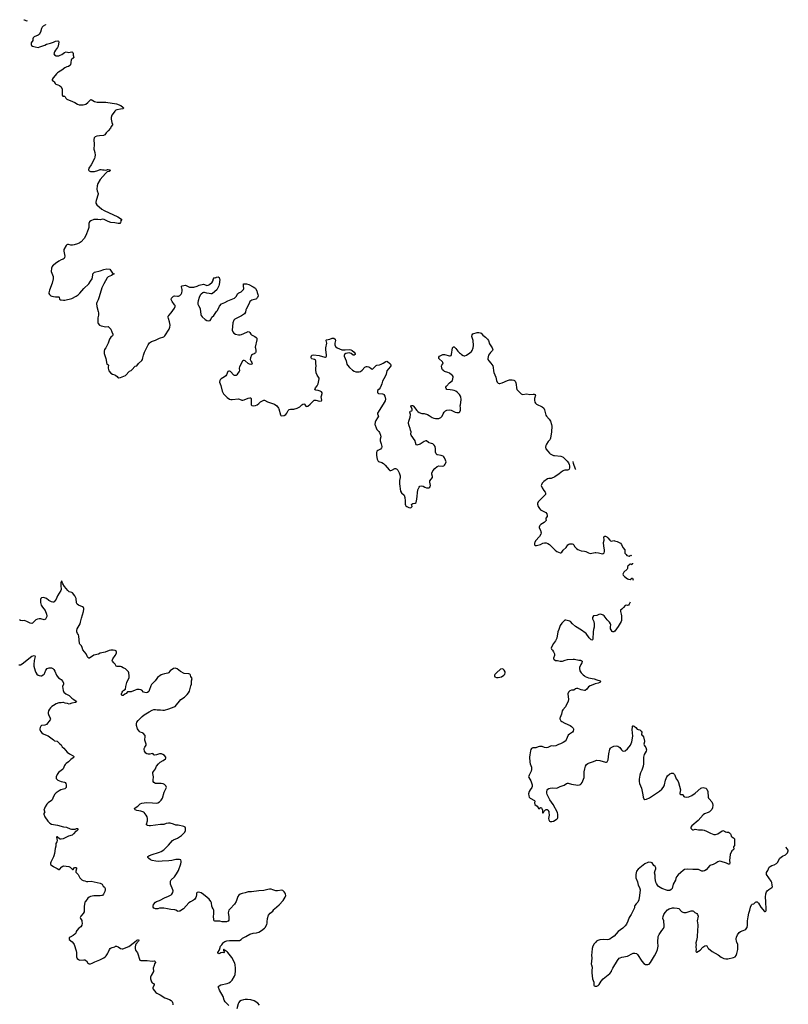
# Model space of a CAD drawing. Header units: inches. Extents: x 1933542 to 2138349, y 524876 to 666658.
# Tile 81 of 81: x 2089172 to 2108058, y 619180 to 643377. Entities that reach past the tile are written whole.
import ezdxf

# ---------------------------------------------------------------- set-up
doc = ezdxf.new("R2010")
doc.units = ezdxf.units.IN
doc.header["$MEASUREMENT"] = 0
for name, color, linetype in [('C0682', 7, 'Continuous'), ('C0683', 7, 'Continuous'), ('C0684', 7, 'Continuous'), ('C0691', 7, 'Continuous'), ('C0692', 7, 'Continuous'), ('C0693', 7, 'Continuous'), ('C0694', 7, 'Continuous'), ('C1601', 7, 'Continuous'), ('C1602', 7, 'Continuous'), ('C1603', 7, 'Continuous')]:
    doc.layers.add(name, color=color, linetype=linetype)

msp = doc.modelspace()

# ---------------------------------------------------------------- linework, layer by layer
at = {"layer": 'C0682', "color": 6, "elevation": 300}
for points in [[(2090000, 629065), (2089990, 629062), (2089950, 629072), (2089890, 629105), (2089830, 629151), (2089782, 629170), (2089750, 629176), (2089712, 629169), (2089692, 629150), (2089681, 629130), (2089687, 629053), (2089703, 628990), (2089730, 628943), (2089795, 628855), (2089833, 628770), (2089838, 628730), (2089835, 628710), (2089825, 628675), (2089810, 628649), (2089790, 628635), (2089770, 628630), (2089690, 628653), (2089650, 628654), (2089610, 628648), (2089570, 628630), (2089490, 628550), (2089470, 628538), (2089430, 628544), (2089350, 628590), (2089310, 628607), (2089290, 628611), (2089230, 628606), (2089190, 628615), (2089169, 628629)], [(2089150, 627520), (2089190, 627526), (2089230, 627545), (2089470, 627732), (2089528, 627748), (2089545, 627745), (2089554, 627730), (2089529, 627630), (2089519, 627530), (2089521, 627490), (2089550, 627376), (2089570, 627331), (2089596, 627296), (2089629, 627269), (2089650, 627257), (2089689, 627251), (2089710, 627255), (2089747, 627273), (2089770, 627296), (2089790, 627326), (2089816, 627390), (2089850, 627430), (2089894, 627446), (2089930, 627450), (2089950, 627447), (2089988, 627430), (2090000, 627418)], [(2090000, 626521), (2089963, 626497), (2089930, 626467), (2089902, 626430), (2089884, 626390), (2089875, 626350), (2089873, 626330), (2089879, 626299), (2089922, 626210), (2089925, 626190), (2089919, 626170), (2089830, 626060), (2089790, 626044), (2089711, 626030), (2089690, 626013), (2089674, 625986), (2089669, 625950), (2089670, 625930), (2089684, 625890), (2089713, 625850), (2089750, 625826), (2089810, 625806), (2089870, 625775), (2090000, 625676)], [(2090000, 624289), (2089974, 624206), (2089954, 624186), (2089870, 624130), (2089843, 624097), (2089801, 624030), (2089765, 623950), (2089786, 623910), (2089769, 623871), (2089766, 623850), (2089790, 623790), (2089862, 623682), (2089910, 623629), (2089950, 623603), (2090000, 623597)], [(2090000, 622806), (2089987, 622773), (2089935, 622670), (2089930, 622650), (2089932, 622630), (2089941, 622610), (2089962, 622590), (2090000, 622565)]]:
    msp.add_lwpolyline(points, dxfattribs=at)
at = {"layer": 'C0683', "color": 6, "elevation": 300}
msp.add_lwpolyline([(2090000, 637344), (2089987, 637333), (2089968, 637312), (2089950, 637270), (2089944, 637190), (2089993, 637070), (2089996, 637050), (2089993, 637007), (2089974, 636906), (2089906, 636730), (2089887, 636667), (2089886, 636650), (2089901, 636621), (2089934, 636594), (2089963, 636583), (2090000, 636577)], dxfattribs=at)
at = {"layer": 'C0684', "color": 6, "elevation": 300}
for points in [[(2089273, 643377), (2089285, 643370), (2089350, 643353), (2089368, 643355)], [(2089806, 643257), (2089806, 643250), (2089750, 643217), (2089725, 643190), (2089710, 643162), (2089682, 643070), (2089650, 643015), (2089626, 642994), (2089530, 642954), (2089501, 642930), (2089491, 642910), (2089493, 642867), (2089454, 642810), (2089453, 642770), (2089465, 642745), (2089489, 642729), (2089550, 642708), (2089630, 642696), (2089670, 642714), (2089790, 642753), (2089828, 642772), (2089930, 642801), (2090000, 642829)], [(2090000, 641953), (2089997, 641950), (2089971, 641910), (2089972, 641890), (2090000, 641866)]]:
    msp.add_lwpolyline(points, dxfattribs=at)
at = {"layer": 'C0691', "color": 6, "elevation": 300}
for points in [[(2092458, 620000), (2092456, 619990), (2092399, 619890), (2092388, 619850), (2092389, 619809), (2092409, 619729), (2092428, 619710), (2092458, 619690), (2092473, 619670), (2092474, 619650), (2092446, 619590), (2092444, 619570), (2092453, 619550), (2092518, 619470), (2092544, 619450), (2092622, 619410), (2092740, 619340), (2092850, 619298), (2092890, 619275), (2092917, 619250), (2092930, 619221), (2092935, 619190), (2092936, 619170)], [(2094307, 619147), (2094223, 619243), (2094199, 619279), (2094172, 619372), (2094085, 619530), (2094056, 619590), (2094052, 619610), (2094070, 619636), (2094118, 619662), (2094270, 619692), (2094313, 619707), (2094350, 619731), (2094389, 619770), (2094451, 619870), (2094470, 619916), (2094472, 620000)], [(2095061, 619161), (2095024, 619210), (2094930, 619263), (2094850, 619291), (2094770, 619301), (2094710, 619300), (2094670, 619293), (2094610, 619274), (2094572, 619250), (2094553, 619227), (2094540, 619190), (2094509, 619070)]]:
    msp.add_lwpolyline(points, dxfattribs=at)
at = {"layer": 'C0692', "color": 6, "elevation": 300}
for points in [[(2094472, 620000), (2094474, 620070), (2094470, 620150), (2094458, 620190), (2094386, 620330), (2094290, 620454), (2094270, 620472), (2094220, 620500), (2094210, 620513), (2094195, 620515), (2094190, 620534), (2094182, 620530), (2094182, 620510), (2094196, 620470), (2094196, 620450), (2094190, 620442), (2094150, 620455), (2094113, 620447), (2094090, 620429), (2094064, 620424), (2094046, 620430), (2094042, 620450), (2094080, 620520), (2094109, 620610), (2094141, 620639), (2094168, 620690), (2094190, 620710), (2094210, 620721), (2094263, 620737), (2094330, 620746), (2094430, 620750), (2094510, 620744), (2094570, 620752), (2094610, 620774), (2094650, 620805), (2094730, 620844), (2094830, 620903), (2094910, 620929), (2094990, 620938), (2095050, 620953), (2095117, 620990), (2095189, 621050), (2095207, 621070), (2095242, 621138), (2095250, 621170), (2095250, 621210), (2095260, 621290), (2095286, 621374), (2095323, 621417), (2095395, 621470), (2095414, 621506), (2095432, 621528), (2095550, 621628), (2095650, 621734), (2095696, 621810), (2095709, 621850), (2095704, 621890), (2095695, 621910), (2095670, 621941), (2095634, 621974), (2095610, 621985), (2095510, 621972), (2095468, 621972), (2095390, 621990), (2095350, 622007), (2095310, 622010), (2095270, 622005), (2095170, 621976), (2095050, 621972), (2094870, 621941), (2094790, 621947), (2094710, 621916), (2094639, 621901), (2094590, 621884), (2094557, 621863), (2094530, 621832), (2094488, 621710), (2094450, 621641), (2094343, 621530), (2094314, 621490), (2094302, 621458), (2094297, 621430), (2094315, 621335), (2094312, 621250), (2094293, 621227), (2094270, 621215), (2094250, 621210), (2094150, 621207), (2094090, 621222), (2093990, 621223), (2093966, 621226), (2093950, 621234), (2093941, 621250), (2093939, 621270), (2093938, 621330), (2093945, 621410), (2093940, 621490), (2093928, 621530), (2093905, 621565), (2093896, 621590), (2093887, 621670), (2093872, 621710), (2093830, 621766), (2093781, 621801), (2093690, 621881), (2093630, 621918), (2093570, 621935), (2093532, 621930), (2093515, 621910), (2093519, 621870), (2093512, 621830), (2093499, 621801), (2093465, 621755), (2093444, 621736), (2093370, 621702), (2093326, 621674), (2093194, 621530), (2093110, 621473), (2093090, 621466), (2093070, 621461), (2093050, 621466), (2093010, 621492), (2092983, 621503), (2092888, 621508), (2092808, 621528), (2092710, 621542), (2092650, 621544), (2092610, 621539), (2092570, 621527), (2092510, 621528), (2092490, 621533), (2092470, 621544), (2092451, 621570), (2092448, 621590), (2092463, 621630), (2092510, 621689), (2092530, 621706), (2092604, 621730), (2092750, 621808), (2092810, 621827), (2092863, 621850), (2092894, 621870), (2092913, 621890), (2092933, 621930), (2092942, 621970), (2092939, 621990), (2092879, 622130), (2092875, 622170), (2092879, 622210), (2092898, 622242), (2092973, 622310), (2093021, 622390), (2093077, 622470), (2093131, 622630), (2093141, 622670), (2093141, 622701), (2093129, 622729), (2093100, 622740), (2093062, 622742), (2093010, 622737), (2092910, 622713), (2092836, 622704), (2092670, 622700), (2092588, 622692), (2092516, 622696), (2092430, 622714), (2092390, 622730), (2092341, 622770), (2092324, 622790), (2092321, 622810), (2092349, 622830), (2092401, 622850), (2092610, 622916), (2092650, 622936), (2092710, 622975), (2092730, 622991), (2092776, 623044), (2092830, 623089), (2092930, 623206), (2092950, 623219), (2093050, 623261), (2093150, 623329), (2093175, 623350), (2093229, 623410), (2093243, 623450), (2093250, 623490), (2093247, 623510), (2093236, 623530), (2093202, 623550), (2093070, 623584), (2093010, 623583), (2092950, 623611), (2092868, 623628), (2092830, 623630), (2092770, 623621), (2092710, 623597), (2092630, 623601), (2092510, 623580), (2092390, 623566), (2092350, 623566), (2092310, 623574), (2092288, 623590), (2092290, 623610), (2092316, 623690), (2092316, 623750), (2092305, 623790), (2092281, 623830), (2092232, 623892), (2092220, 623900), (2092150, 623926), (2092050, 623941), (2092010, 623960), (2091998, 623970), (2091994, 623990), (2092007, 624010), (2092072, 624048), (2092131, 624109), (2092170, 624126), (2092290, 624140), (2092434, 624134), (2092530, 624126), (2092570, 624134), (2092608, 624152), (2092647, 624193), (2092682, 624250), (2092724, 624390), (2092776, 624510), (2092775, 624530), (2092764, 624550), (2092730, 624583), (2092699, 624599), (2092650, 624610), (2092530, 624606), (2092509, 624610), (2092469, 624630), (2092455, 624655), (2092453, 624690), (2092459, 624770), (2092442, 624850), (2092445, 624875), (2092458, 624902), (2092486, 624930), (2092510, 624965), (2092514, 624990), (2092531, 625029), (2092583, 625090), (2092626, 625134), (2092697, 625170), (2092757, 625210), (2092765, 625230), (2092761, 625250), (2092730, 625293), (2092690, 625323), (2092656, 625336), (2092610, 625339), (2092530, 625311), (2092490, 625304), (2092470, 625310), (2092450, 625333), (2092430, 625341), (2092370, 625329), (2092332, 625328), (2092295, 625335), (2092271, 625351), (2092240, 625400), (2092227, 625447), (2092230, 625470), (2092243, 625497), (2092280, 625550), (2092282, 625570), (2092249, 625670), (2092259, 625770), (2092254, 625790), (2092210, 625842), (2092190, 625853), (2092130, 625867), (2092104, 625890), (2092066, 625950), (2092042, 626030), (2092040, 626070), (2092054, 626110), (2092085, 626155), (2092185, 626255), (2092230, 626290), (2092310, 626339), (2092351, 626370), (2092430, 626410), (2092470, 626423), (2092510, 626424), (2092550, 626419), (2092630, 626418), (2092690, 626406), (2092732, 626408), (2092838, 626441), (2092970, 626490), (2092990, 626502), (2093133, 626667), (2093219, 626730), (2093289, 626790), (2093323, 626837), (2093341, 626879), (2093381, 627010), (2093390, 627050), (2093392, 627130), (2093409, 627190), (2093380, 627239), (2093372, 627270), (2093364, 627284), (2093353, 627293), (2093330, 627300), (2093210, 627312), (2093122, 627362), (2093043, 627423), (2092990, 627437), (2092950, 627433), (2092870, 627372), (2092830, 627330), (2092810, 627317), (2092730, 627304), (2092670, 627284), (2092650, 627274), (2092556, 627210), (2092538, 627190), (2092503, 627130), (2092410, 627038), (2092393, 627007), (2092356, 626890), (2092345, 626870), (2092314, 626846), (2092283, 626837), (2092250, 626839), (2092215, 626855), (2092170, 626900), (2092150, 626911), (2092110, 626917), (2092053, 626913), (2092010, 626900), (2091910, 626857), (2091824, 626856), (2091790, 626819), (2091756, 626804), (2091711, 626770), (2091686, 626766), (2091670, 626788), (2091670, 626810), (2091690, 626850), (2091710, 626878), (2091730, 626900), (2091773, 626927), (2091780, 626990), (2091802, 627090), (2091860, 627210), (2091866, 627250), (2091856, 627330), (2091844, 627350), (2091770, 627422), (2091711, 627451), (2091670, 627477), (2091650, 627482), (2091564, 627484), (2091544, 627490), (2091518, 627538), (2091484, 627570), (2091455, 627610), (2091447, 627630), (2091457, 627670), (2091518, 627750), (2091550, 627810), (2091552, 627830), (2091547, 627850), (2091528, 627868), (2091514, 627874), (2091465, 627885), (2091410, 627886), (2091370, 627879), (2091270, 627838), (2091153, 627807), (2091110, 627788), (2090990, 627758), (2090890, 627690), (2090870, 627688), (2090850, 627702), (2090830, 627734), (2090808, 627790), (2090726, 627890), (2090708, 627950), (2090691, 627990), (2090650, 628032), (2090640, 628050), (2090629, 628229), (2090616, 628256), (2090590, 628290), (2090576, 628330), (2090577, 628370), (2090588, 628410), (2090654, 628530), (2090670, 628570), (2090692, 628670), (2090740, 628830), (2090750, 628890), (2090747, 628910), (2090737, 628930), (2090712, 628952), (2090619, 628990), (2090588, 629010), (2090572, 629050), (2090559, 629150), (2090530, 629221), (2090470, 629290), (2090450, 629300), (2090390, 629319), (2090371, 629331), (2090354, 629350), (2090271, 629451), (2090234, 629514), (2090217, 629557), (2090210, 629586), (2090190, 629566), (2090184, 629536), (2090183, 629470), (2090189, 629370), (2090184, 629350), (2090104, 629216), (2090066, 629134), (2090017, 629070), (2090000, 629065)], [(2090000, 627418), (2090009, 627409), (2090035, 627370), (2090073, 627270), (2090090, 627241), (2090125, 627205), (2090170, 627182), (2090190, 627166), (2090231, 627110), (2090246, 627070), (2090245, 627050), (2090222, 626990), (2090237, 626890), (2090260, 626850), (2090307, 626807), (2090384, 626770), (2090450, 626704), (2090505, 626670), (2090557, 626630), (2090567, 626610), (2090544, 626596), (2090450, 626583), (2090390, 626559), (2090350, 626573), (2090290, 626577), (2090250, 626597), (2090230, 626600), (2090189, 626591), (2090130, 626585), (2090070, 626565), (2090000, 626521)], [(2090000, 625676), (2090008, 625670), (2090030, 625658), (2090090, 625646), (2090100, 625640), (2090150, 625589), (2090194, 625554), (2090219, 625510), (2090256, 625476), (2090338, 625378), (2090396, 625336), (2090482, 625290), (2090505, 625270), (2090503, 625250), (2090490, 625238), (2090430, 625197), (2090370, 625135), (2090310, 625097), (2090290, 625077), (2090272, 625048), (2090241, 624970), (2090226, 624954), (2090155, 624905), (2090125, 624875), (2090094, 624826), (2090067, 624770), (2090070, 624730), (2090085, 624710), (2090113, 624690), (2090190, 624657), (2090270, 624643), (2090292, 624632), (2090306, 624606), (2090314, 624574), (2090316, 624544), (2090310, 624510), (2090297, 624490), (2090281, 624479), (2090183, 624450), (2090141, 624430), (2090070, 624380), (2090035, 624345), (2090000, 624290), (2090000, 624289)], [(2090000, 623597), (2090104, 623584), (2090250, 623543), (2090326, 623530), (2090414, 623494), (2090446, 623486), (2090517, 623483), (2090535, 623485), (2090570, 623499), (2090590, 623499), (2090599, 623490), (2090597, 623470), (2090570, 623437), (2090550, 623433), (2090496, 623370), (2090460, 623340), (2090370, 623311), (2090237, 623243), (2090190, 623235), (2090170, 623239), (2090149, 623249), (2090090, 623296), (2090083, 623297), (2090075, 623290), (2090092, 623208), (2090085, 623175), (2090061, 623130), (2090064, 623070), (2090045, 623010), (2090024, 622890), (2090009, 622831), (2090000, 622806)], [(2090000, 622565), (2090010, 622558), (2090090, 622518), (2090130, 622492), (2090150, 622493), (2090210, 622559), (2090230, 622573), (2090250, 622579), (2090376, 622570), (2090410, 622548), (2090470, 622497), (2090488, 622492), (2090513, 622530), (2090530, 622539), (2090550, 622542), (2090570, 622530), (2090570, 622508), (2090553, 622450), (2090554, 622430), (2090609, 622370), (2090650, 622286), (2090696, 622236), (2090730, 622220), (2090770, 622213), (2090810, 622199), (2090850, 622195), (2090930, 622204), (2091076, 622176), (2091150, 622155), (2091196, 622130), (2091226, 622086), (2091258, 622058), (2091270, 622030), (2091271, 621990), (2091262, 621950), (2091230, 621884), (2091210, 621858), (2091190, 621850), (2091150, 621844), (2090990, 621842), (2090910, 621826), (2090877, 621810), (2090850, 621790), (2090785, 621710), (2090772, 621688), (2090756, 621584), (2090754, 621550), (2090760, 621490), (2090756, 621450), (2090732, 621410), (2090676, 621350), (2090664, 621330), (2090660, 621310), (2090667, 621290), (2090697, 621237), (2090703, 621210), (2090705, 621170), (2090697, 621123), (2090675, 621085), (2090629, 621050), (2090573, 620990), (2090560, 620970), (2090550, 620930), (2090530, 620902), (2090490, 620867), (2090411, 620830), (2090391, 620810), (2090385, 620790), (2090390, 620770), (2090459, 620719), (2090496, 620676), (2090509, 620649), (2090558, 620498), (2090564, 620450), (2090565, 620350), (2090587, 620307), (2090618, 620278), (2090648, 620268), (2090750, 620274), (2090775, 620270), (2090810, 620246), (2090850, 620188), (2090860, 620180), (2090870, 620175), (2090910, 620173), (2090950, 620187), (2091016, 620224), (2091144, 620276), (2091237, 620323), (2091270, 620345), (2091296, 620370), (2091330, 620422), (2091347, 620453), (2091378, 620530), (2091392, 620550), (2091416, 620570), (2091441, 620579), (2091509, 620590), (2091529, 620610), (2091550, 620612), (2091590, 620594), (2091650, 620552), (2091690, 620542), (2091710, 620547), (2091850, 620604), (2091996, 620704), (2092050, 620753), (2092090, 620771), (2092099, 620750), (2092093, 620730), (2092026, 620654), (2092014, 620630), (2092006, 620590), (2092006, 620550), (2092021, 620510), (2092064, 620444), (2092128, 620268), (2092150, 620256), (2092170, 620253), (2092230, 620253), (2092301, 620259), (2092430, 620240), (2092485, 620245), (2092502, 620230), (2092511, 620210), (2092487, 620173), (2092478, 620130), (2092453, 620070), (2092452, 620050), (2092460, 620010), (2092458, 620000)]]:
    msp.add_lwpolyline(points, dxfattribs=at)
at = {"layer": 'C0693', "color": 6, "elevation": 300}
for points in [[(2091017, 640000), (2091008, 639970), (2090930, 639813), (2090874, 639730), (2090861, 639690), (2090871, 639670), (2090881, 639661), (2090908, 639648), (2090930, 639645), (2091010, 639646), (2091090, 639669), (2091147, 639693), (2091170, 639694), (2091210, 639685), (2091250, 639690), (2091290, 639682), (2091310, 639685), (2091330, 639697), (2091350, 639698), (2091383, 639690), (2091401, 639670), (2091371, 639650), (2091323, 639637), (2091279, 639601), (2091150, 639453), (2091093, 639350), (2091076, 639296), (2091068, 639210), (2091074, 639170), (2091098, 639110), (2091100, 639090), (2091053, 638930), (2091045, 638890), (2091047, 638870), (2091068, 638830), (2091190, 638723), (2091249, 638689), (2091587, 638530), (2091670, 638478), (2091678, 638470), (2091652, 638430), (2091656, 638410), (2091651, 638390), (2091631, 638369), (2091593, 638367), (2091510, 638384), (2091410, 638395), (2091350, 638414), (2091250, 638464), (2091210, 638472), (2091150, 638462), (2091091, 638471), (2090997, 638463), (2090923, 638437), (2090887, 638413), (2090869, 638370), (2090868, 638270), (2090857, 638223), (2090798, 638070), (2090756, 638004), (2090680, 637920), (2090630, 637889), (2090590, 637870), (2090510, 637846), (2090470, 637840), (2090430, 637839), (2090370, 637850), (2090350, 637849), (2090330, 637843), (2090314, 637826), (2090254, 637730), (2090255, 637690), (2090283, 637570), (2090274, 637530), (2090261, 637510), (2090241, 637490), (2090190, 637473), (2090136, 637444), (2090050, 637386), (2090000, 637344)], [(2090000, 636577), (2090050, 636569), (2090090, 636566), (2090132, 636570), (2090142, 636562), (2090154, 636510), (2090170, 636496), (2090190, 636491), (2090250, 636483), (2090285, 636485), (2090450, 636523), (2090561, 636579), (2090610, 636615), (2090647, 636653), (2090747, 636770), (2090870, 636890), (2090914, 636950), (2090950, 637011), (2090965, 637050), (2090967, 637107), (2090972, 637128), (2090990, 637156), (2091010, 637172), (2091150, 637202), (2091238, 637242), (2091310, 637257), (2091390, 637246), (2091451, 637151), (2091490, 637131), (2091461, 637119), (2091430, 637088), (2091342, 637058), (2091323, 637037), (2091237, 636883), (2091193, 636790), (2091121, 636570), (2091102, 636490), (2091066, 636430), (2091061, 636399), (2091067, 636330), (2091100, 636210), (2091105, 636170), (2091105, 636115), (2091093, 636050), (2091091, 635969), (2091091, 635931), (2091099, 635910), (2091133, 635873), (2091175, 635855), (2091287, 635833), (2091350, 635841), (2091390, 635800), (2091410, 635768), (2091440, 635710), (2091461, 635650), (2091461, 635630), (2091452, 635610), (2091410, 635575), (2091380, 635530), (2091349, 635430), (2091290, 635316), (2091258, 635270), (2091246, 635230), (2091250, 635170), (2091290, 635051), (2091310, 634912), (2091330, 634905), (2091350, 634906), (2091358, 634890), (2091343, 634837), (2091345, 634810), (2091366, 634750), (2091410, 634693), (2091450, 634666), (2091510, 634650), (2091537, 634637), (2091570, 634611), (2091585, 634585), (2091599, 634579), (2091610, 634577), (2091653, 634587), (2091770, 634631), (2091790, 634648), (2091850, 634726), (2091870, 634743), (2091910, 634758), (2091930, 634770), (2092010, 634860), (2092050, 634873), (2092090, 634930), (2092176, 635004), (2092188, 635030), (2092195, 635070), (2092215, 635130), (2092235, 635210), (2092330, 635386), (2092363, 635437), (2092412, 635470), (2092510, 635498), (2092610, 635547), (2092710, 635585), (2092735, 635605), (2092846, 635770), (2092861, 635819), (2092867, 635867), (2092865, 635910), (2092856, 635950), (2092825, 636030), (2092819, 636070), (2092823, 636090), (2092835, 636110), (2092896, 636170), (2092976, 636290), (2092991, 636330), (2092989, 636350), (2092979, 636370), (2092916, 636450), (2092895, 636505), (2092899, 636530), (2092950, 636581), (2092972, 636588), (2093050, 636580), (2093077, 636583), (2093110, 636600), (2093142, 636630), (2093158, 636662), (2093168, 636710), (2093166, 636750), (2093150, 636810), (2093150, 636830), (2093162, 636838), (2093250, 636850), (2093310, 636818), (2093346, 636806), (2093450, 636803), (2093530, 636829), (2093585, 636855), (2093690, 636875), (2093713, 636873), (2093770, 636849), (2093807, 636853), (2093839, 636870), (2093899, 636930), (2093923, 636970), (2093930, 636996), (2093950, 637036), (2093970, 637038), (2093990, 637032), (2094010, 637046), (2094050, 637056), (2094070, 637045), (2094085, 637010), (2094088, 636990), (2094076, 636870), (2094065, 636835), (2094020, 636740), (2093911, 636649), (2093890, 636644), (2093870, 636641), (2093830, 636652), (2093770, 636656), (2093711, 636671), (2093690, 636671), (2093670, 636665), (2093630, 636635), (2093610, 636610), (2093584, 636550), (2093558, 636470), (2093552, 636430), (2093552, 636390), (2093564, 636350), (2093597, 636297), (2093607, 636270), (2093623, 636130), (2093630, 636110), (2093657, 636077), (2093730, 636008), (2093770, 635984), (2093810, 635978), (2093850, 635989), (2093872, 636010), (2093893, 636066), (2093941, 636110), (2094010, 636204), (2094030, 636233), (2094082, 636338), (2094130, 636392), (2094210, 636427), (2094290, 636471), (2094410, 636515), (2094450, 636536), (2094490, 636574), (2094536, 636650), (2094555, 636665), (2094615, 636690), (2094638, 636710), (2094670, 636747), (2094679, 636770), (2094669, 636831), (2094669, 636871), (2094675, 636885), (2094746, 636886), (2094806, 636866), (2094910, 636812), (2094950, 636788), (2094968, 636770), (2095003, 636710), (2095005, 636670), (2095027, 636627), (2095030, 636588), (2095015, 636550), (2095003, 636530), (2094990, 636521), (2094971, 636510), (2094879, 636481), (2094830, 636450), (2094817, 636430), (2094795, 636370), (2094735, 636265), (2094729, 636250), (2094722, 636190), (2094692, 636148), (2094624, 636096), (2094462, 636018), (2094433, 635990), (2094408, 635930), (2094390, 635750), (2094406, 635706), (2094433, 635673), (2094474, 635650), (2094550, 635634), (2094590, 635633), (2094620, 635640), (2094750, 635701), (2094790, 635712), (2094809, 635709), (2094826, 635690), (2094850, 635650), (2094871, 635631), (2094952, 635592), (2094984, 635570), (2094996, 635550), (2095000, 635510), (2094961, 635330), (2094963, 635303), (2094977, 635250), (2094976, 635210), (2094969, 635191), (2094960, 635180), (2094934, 635166), (2094890, 635150), (2094870, 635130), (2094841, 635070), (2094836, 635030), (2094840, 635010), (2094856, 634976), (2094875, 634950), (2094882, 634930), (2094874, 634910), (2094850, 634902), (2094817, 634910), (2094790, 634926), (2094710, 634994), (2094690, 635005), (2094670, 635004), (2094650, 634986), (2094576, 634850), (2094568, 634810), (2094572, 634750), (2094564, 634730), (2094530, 634690), (2094507, 634653), (2094490, 634637), (2094468, 634630), (2094450, 634633), (2094430, 634645), (2094350, 634728), (2094330, 634739), (2094310, 634743), (2094288, 634730), (2094255, 634650), (2094237, 634623), (2094203, 634597), (2094124, 634550), (2094102, 634530), (2094090, 634510), (2094085, 634470), (2094117, 634390), (2094149, 634250), (2094184, 634184), (2094210, 634150), (2094271, 634090), (2094330, 634052), (2094364, 634044), (2094390, 634043), (2094550, 634058), (2094570, 634055), (2094630, 634031), (2094651, 634029), (2094690, 634036), (2094790, 634079), (2094828, 634088), (2094848, 634088), (2094859, 634070), (2094856, 633950), (2094863, 633910), (2094877, 633897), (2094908, 633888), (2094970, 633896), (2095010, 633913), (2095050, 633944), (2095093, 633987), (2095170, 634027), (2095190, 634030), (2095265, 633990), (2095430, 633928), (2095490, 633886), (2095531, 633831), (2095542, 633810), (2095583, 633663), (2095590, 633653), (2095610, 633644), (2095670, 633652), (2095710, 633674), (2095735, 633705), (2095766, 633774), (2095790, 633796), (2095830, 633807), (2095890, 633803), (2095910, 633806), (2095991, 633829), (2096059, 633861), (2096107, 633913), (2096130, 633928), (2096150, 633933), (2096170, 633927), (2096203, 633883), (2096210, 633876), (2096230, 633873), (2096250, 633879), (2096310, 633926), (2096388, 634010), (2096410, 634024), (2096450, 634023), (2096538, 634002), (2096592, 634008), (2096600, 634030), (2096587, 634067), (2096580, 634110), (2096585, 634135), (2096606, 634190), (2096604, 634210), (2096589, 634230), (2096559, 634250), (2096510, 634264), (2096448, 634270), (2096430, 634279), (2096425, 634290), (2096443, 634330), (2096479, 634381), (2096504, 634430), (2096531, 634549), (2096530, 634570), (2096518, 634590), (2096478, 634638), (2096457, 634697), (2096447, 634773), (2096449, 634811), (2096460, 634870), (2096447, 634930), (2096452, 634990), (2096442, 635010), (2096413, 635030), (2096350, 635044), (2096339, 635050), (2096330, 635070), (2096332, 635090), (2096350, 635131), (2096390, 635142), (2096530, 635125), (2096670, 635084), (2096690, 635083), (2096704, 635090), (2096712, 635108), (2096714, 635130), (2096693, 635270), (2096693, 635310), (2096722, 635430), (2096700, 635490), (2096702, 635498), (2096709, 635510), (2096793, 635527), (2096850, 635550), (2096893, 635553), (2096921, 635530), (2096928, 635490), (2096915, 635430), (2096916, 635390), (2096935, 635350), (2096970, 635311), (2097090, 635268), (2097130, 635267), (2097170, 635260), (2097270, 635270), (2097310, 635265), (2097340, 635250), (2097390, 635207), (2097410, 635182), (2097415, 635170), (2097412, 635150), (2097390, 635129), (2097370, 635130), (2097317, 635177), (2097270, 635193), (2097188, 635172), (2097156, 635150), (2097143, 635130), (2097144, 635110), (2097190, 634990), (2097213, 634914), (2097227, 634887), (2097274, 634830), (2097350, 634766), (2097390, 634738), (2097430, 634724), (2097470, 634720), (2097510, 634723), (2097546, 634734), (2097590, 634764), (2097650, 634837), (2097670, 634850), (2097690, 634856), (2097710, 634857), (2097743, 634850), (2097770, 634835), (2097810, 634802), (2097830, 634792), (2097850, 634796), (2097930, 634878), (2097950, 634887), (2098010, 634898), (2098050, 634913), (2098102, 634938), (2098170, 634978), (2098190, 634984), (2098210, 634980), (2098271, 634930), (2098285, 634910), (2098292, 634890), (2098290, 634870), (2098277, 634843), (2098194, 634750), (2098175, 634665), (2098150, 634610), (2098085, 634495), (2098074, 634430), (2098050, 634390), (2098027, 634333), (2098001, 634299), (2097971, 634270), (2097962, 634250), (2097962, 634210), (2097977, 634197), (2097991, 634191), (2098085, 634185), (2098114, 634174), (2098123, 634163), (2098143, 634123), (2098161, 634050), (2098150, 634010), (2098105, 633930), (2097963, 633710), (2097963, 633690), (2097984, 633650), (2097987, 633630), (2097968, 633590), (2097923, 633530), (2097907, 633490), (2097902, 633430), (2097906, 633410), (2097930, 633345), (2097948, 633310), (2097997, 633257), (2098013, 633233), (2098039, 633170), (2098044, 633130), (2098030, 633068), (2098029, 633030), (2098057, 632957), (2098070, 632890), (2098068, 632870), (2098062, 632858), (2098034, 632826), (2097969, 632791), (2097950, 632770), (2097936, 632730), (2097939, 632670), (2097958, 632578), (2097979, 632530), (2097990, 632522), (2098070, 632499), (2098112, 632472), (2098154, 632430), (2098252, 632312), (2098270, 632302), (2098290, 632301), (2098319, 632310), (2098390, 632344), (2098410, 632347), (2098430, 632342), (2098462, 632310), (2098498, 632238), (2098517, 632170), (2098517, 632130), (2098504, 632050), (2098503, 631970), (2098530, 631790), (2098551, 631751), (2098622, 631690), (2098634, 631634), (2098644, 631550), (2098645, 631470), (2098650, 631446), (2098659, 631430), (2098686, 631410), (2098730, 631391), (2098770, 631384), (2098795, 631390), (2098814, 631410), (2098804, 631450), (2098801, 631470), (2098805, 631475), (2098835, 631485), (2098887, 631493), (2098910, 631514), (2098930, 631590), (2098953, 631827), (2098984, 631890), (2099008, 631912), (2099050, 631919), (2099090, 631910), (2099130, 631886), (2099170, 631872), (2099226, 631874), (2099250, 631887), (2099262, 631910), (2099264, 631930), (2099250, 632010), (2099252, 632048), (2099313, 632130), (2099313, 632150), (2099300, 632210), (2099303, 632237), (2099321, 632290), (2099370, 632350), (2099430, 632398), (2099470, 632410), (2099550, 632405), (2099590, 632416), (2099610, 632430), (2099630, 632453), (2099646, 632490), (2099648, 632510), (2099638, 632550), (2099609, 632609), (2099590, 632638), (2099574, 632654), (2099530, 632671), (2099441, 632681), (2099427, 632687), (2099407, 632707), (2099391, 632750), (2099389, 632830), (2099378, 632890), (2099360, 632920), (2099323, 632950), (2099290, 632964), (2099237, 632977), (2099213, 632990), (2099170, 633024), (2099150, 633027), (2099110, 633015), (2099010, 632945), (2098930, 632920), (2098911, 632931), (2098901, 632990), (2098887, 633030), (2098789, 633170), (2098783, 633190), (2098794, 633250), (2098776, 633290), (2098768, 633330), (2098739, 633399), (2098727, 633450), (2098726, 633470), (2098733, 633510), (2098770, 633610), (2098771, 633671), (2098759, 633730), (2098760, 633740), (2098770, 633756), (2098810, 633766), (2098816, 633784), (2098813, 633813), (2098786, 633870), (2098787, 633890), (2098810, 633899), (2098830, 633897), (2098850, 633883), (2098930, 633772), (2098953, 633750), (2098990, 633728), (2099050, 633701), (2099110, 633699), (2099190, 633677), (2099234, 633654), (2099310, 633602), (2099350, 633584), (2099390, 633577), (2099470, 633580), (2099518, 633602), (2099549, 633631), (2099575, 633690), (2099600, 633730), (2099634, 633766), (2099670, 633784), (2099730, 633790), (2099770, 633783), (2099810, 633769), (2099870, 633730), (2099910, 633720), (2099970, 633728), (2099990, 633743), (2099999, 633761), (2100000, 633765)], [(2100000, 634126), (2099979, 634170), (2099930, 634218), (2099890, 634248), (2099850, 634267), (2099810, 634276), (2099750, 634278), (2099670, 634287), (2099648, 634310), (2099644, 634330), (2099647, 634350), (2099659, 634370), (2099729, 634451), (2099803, 634510), (2099817, 634550), (2099822, 634590), (2099820, 634610), (2099808, 634630), (2099786, 634650), (2099730, 634692), (2099689, 634710), (2099610, 634732), (2099590, 634744), (2099565, 634770), (2099548, 634810), (2099536, 634870), (2099546, 634890), (2099570, 634918), (2099575, 634930), (2099573, 634950), (2099559, 634970), (2099474, 635050), (2099467, 635070), (2099470, 635085), (2099490, 635107), (2099570, 635152), (2099610, 635150), (2099730, 635118), (2099750, 635118), (2099770, 635128), (2099779, 635150), (2099810, 635310), (2099830, 635336), (2099850, 635339), (2099890, 635299), (2099941, 635230), (2099977, 635190), (2100000, 635170)], [(2100000, 633839), (2099995, 633890), (2100000, 633916)]]:
    msp.add_lwpolyline(points, dxfattribs=at)
at = {"layer": 'C0694', "color": 6, "elevation": 300}
for points in [[(2090000, 642829), (2090050, 642849), (2090110, 642854), (2090128, 642848), (2090135, 642830), (2090116, 642730), (2090103, 642697), (2090050, 642630), (2090030, 642590), (2090015, 642535), (2090026, 642510), (2090070, 642493), (2090130, 642491), (2090170, 642504), (2090210, 642525), (2090270, 642575), (2090310, 642586), (2090370, 642575), (2090450, 642590), (2090470, 642582), (2090480, 642570), (2090485, 642550), (2090486, 642506), (2090500, 642450), (2090485, 642430), (2090451, 642409), (2090436, 642390), (2090430, 642329), (2090419, 642270), (2090406, 642250), (2090371, 642230), (2090330, 642217), (2090285, 642195), (2090210, 642134), (2090129, 642091), (2090099, 642070), (2090078, 642050), (2090000, 641953)], [(2090000, 641866), (2090018, 641850), (2090041, 641810), (2090063, 641790), (2090110, 641779), (2090150, 641763), (2090190, 641730), (2090201, 641710), (2090214, 641666), (2090213, 641550), (2090219, 641519), (2090230, 641501), (2090270, 641495), (2090290, 641481), (2090307, 641447), (2090330, 641425), (2090471, 641371), (2090524, 641344), (2090590, 641302), (2090630, 641286), (2090735, 641285), (2090768, 641292), (2090795, 641305), (2090850, 641346), (2090910, 641410), (2090930, 641413), (2091010, 641368), (2091073, 641353), (2091290, 641350), (2091553, 641310), (2091654, 641270), (2091707, 641230), (2091726, 641210), (2091718, 641190), (2091710, 641187), (2091650, 641182), (2091559, 641161), (2091531, 641150), (2091509, 641131), (2091465, 641075), (2091433, 641027), (2091418, 640970), (2091418, 640930), (2091436, 640850), (2091450, 640810), (2091451, 640790), (2091423, 640750), (2091405, 640710), (2091350, 640644), (2091300, 640600), (2091265, 640550), (2091228, 640528), (2091130, 640524), (2091068, 640512), (2091030, 640497), (2091004, 640470), (2090997, 640430), (2091003, 640310), (2090997, 640197), (2091001, 640170), (2091022, 640110), (2091024, 640050), (2091020, 640010), (2091017, 640000)]]:
    msp.add_lwpolyline(points, dxfattribs=at)
at = {"layer": 'C1601', "color": 6, "elevation": 300}
msp.add_lwpolyline([(2103229, 620000), (2103228, 619990), (2103230, 619950), (2103250, 619810), (2103279, 619721), (2103281, 619650), (2103290, 619636), (2103310, 619627), (2103336, 619624), (2103350, 619627), (2103390, 619646), (2103410, 619666), (2103434, 619710), (2103463, 619750), (2103510, 619803), (2103670, 619934), (2103713, 619990), (2103717, 620000)], dxfattribs=at)
at = {"layer": 'C1602', "color": 6, "elevation": 300}
for points in [[(2104169, 630000), (2104119, 629950), (2104108, 629930), (2104105, 629890), (2104096, 629870), (2104019, 629801), (2104001, 629770), (2103995, 629750), (2103997, 629730), (2104031, 629690), (2104110, 629634), (2104130, 629625), (2104170, 629622), (2104210, 629651), (2104230, 629654), (2104245, 629604)], [(2104224, 630000), (2104210, 629982), (2104190, 629999), (2104181, 630000)], [(2104173, 629065), (2104150, 629014), (2104130, 628989), (2104110, 628984), (2104070, 628989), (2104050, 628982), (2104008, 628932), (2103970, 628894), (2103938, 628870), (2103936, 628830), (2103952, 628770), (2103956, 628730), (2103959, 628610), (2103951, 628589), (2103878, 628462), (2103797, 628350), (2103770, 628331), (2103750, 628331), (2103726, 628346), (2103703, 628383), (2103693, 628410), (2103691, 628449), (2103695, 628510), (2103689, 628529), (2103665, 628570), (2103607, 628627), (2103530, 628729), (2103506, 628746), (2103450, 628766), (2103400, 628760), (2103350, 628737), (2103271, 628729), (2103248, 628690), (2103245, 628650), (2103276, 628590), (2103291, 628530), (2103288, 628450), (2103270, 628390), (2103264, 628330), (2103259, 628150), (2103246, 628134), (2103230, 628130), (2103210, 628140), (2103163, 628183), (2103090, 628291), (2103070, 628313), (2102977, 628377), (2102826, 628466), (2102759, 628530), (2102710, 628585), (2102690, 628597), (2102590, 628618), (2102570, 628618), (2102550, 628606), (2102490, 628550), (2102452, 628488), (2102419, 628390), (2102394, 628330), (2102370, 628177), (2102337, 628110), (2102292, 628050), (2102256, 627990), (2102231, 627930), (2102239, 627910), (2102263, 627883), (2102285, 627845), (2102311, 627790), (2102311, 627749), (2102291, 627690), (2102292, 627670), (2102302, 627650), (2102334, 627630), (2102390, 627626), (2102450, 627610), (2102507, 627613), (2102579, 627641), (2102630, 627651), (2102770, 627665), (2102802, 627662), (2102910, 627637), (2102950, 627640), (2102970, 627633), (2102989, 627610), (2102992, 627588), (2102987, 627570), (2102962, 627530), (2102930, 627457), (2102925, 627430), (2102936, 627376), (2102966, 627326), (2103021, 627281), (2103050, 627249), (2103070, 627236), (2103150, 627207), (2103290, 627181), (2103350, 627155), (2103436, 627130), (2103451, 627110), (2103427, 627090), (2103390, 627072), (2103310, 627057), (2103251, 627029), (2103190, 627010), (2103150, 626978), (2103110, 626926), (2103064, 626896), (2103050, 626893), (2103010, 626898), (2102969, 626909), (2102890, 626941), (2102850, 626943), (2102830, 626935), (2102790, 626901), (2102730, 626901), (2102693, 626887), (2102670, 626869), (2102656, 626850), (2102644, 626810), (2102654, 626670), (2102648, 626630), (2102587, 626490), (2102521, 626419), (2102502, 626390), (2102488, 626310), (2102450, 626230), (2102444, 626210), (2102446, 626194), (2102470, 626150), (2102496, 626130), (2102571, 626090), (2102694, 626034), (2102731, 626010), (2102775, 625970), (2102783, 625950), (2102784, 625930), (2102770, 625890), (2102752, 625867), (2102678, 625822), (2102650, 625792), (2102621, 625739), (2102603, 625677), (2102590, 625656), (2102523, 625610), (2102462, 625578), (2102410, 625565), (2102346, 625534), (2102290, 625526), (2102230, 625531), (2102150, 625491), (2102114, 625486), (2102070, 625491), (2102010, 625515), (2101970, 625519), (2101943, 625517), (2101912, 625508), (2101857, 625483), (2101781, 625479), (2101750, 625463), (2101735, 625445), (2101722, 625410), (2101707, 625310), (2101702, 625250), (2101708, 625130), (2101716, 625090), (2101744, 625010), (2101747, 624950), (2101739, 624910), (2101687, 624810), (2101676, 624770), (2101681, 624750), (2101710, 624711), (2101732, 624670), (2101761, 624570), (2101764, 624536), (2101757, 624510), (2101712, 624448), (2101690, 624410), (2101676, 624350), (2101681, 624301), (2101694, 624270), (2101713, 624250), (2101818, 624190), (2101828, 624170), (2101822, 624130), (2101828, 624090), (2101890, 624050), (2101927, 623987), (2101970, 624014), (2101990, 624008), (2102005, 623990), (2102022, 623950), (2102022, 623882), (2102030, 623878), (2102042, 623890), (2102063, 623930), (2102090, 623958), (2102110, 623968), (2102130, 623965), (2102151, 623950), (2102170, 623921), (2102177, 623890), (2102178, 623830), (2102165, 623750), (2102170, 623710), (2102190, 623683), (2102210, 623672), (2102250, 623670), (2102290, 623684), (2102350, 623720), (2102370, 623728), (2102389, 623750), (2102395, 623770), (2102392, 623848), (2102384, 623890), (2102283, 624090), (2102202, 624202), (2102130, 624338), (2102121, 624370), (2102123, 624410), (2102136, 624444), (2102150, 624465), (2102170, 624481), (2102210, 624495), (2102270, 624500), (2102350, 624495), (2102390, 624501), (2102450, 624529), (2102530, 624554), (2102553, 624566), (2102610, 624608), (2102630, 624616), (2102650, 624616), (2102729, 624589), (2102890, 624568), (2102930, 624570), (2102950, 624582), (2102970, 624600), (2102990, 624630), (2103027, 624710), (2103038, 624750), (2103046, 624810), (2103046, 624890), (2103055, 624965), (2103076, 625030), (2103102, 625070), (2103130, 625098), (2103150, 625110), (2103250, 625140), (2103350, 625178), (2103430, 625172), (2103570, 625130), (2103590, 625130), (2103610, 625142), (2103629, 625191), (2103646, 625334), (2103675, 625450), (2103688, 625472), (2103708, 625492), (2103770, 625525), (2103830, 625536), (2103870, 625525), (2103917, 625490), (2103957, 625430), (2103986, 625410), (2104010, 625404), (2104050, 625408), (2104110, 625455), (2104181, 625550), (2104211, 625629), (2104234, 625770), (2104222, 625930), (2104227, 625990), (2104230, 626012), (2104239, 626021), (2104250, 626024), (2104270, 626014), (2104310, 625984), (2104345, 625945), (2104370, 625933), (2104410, 625923), (2104446, 625890), (2104456, 625864), (2104453, 625810), (2104465, 625790), (2104480, 625780), (2104497, 625757), (2104522, 625650), (2104523, 625630), (2104512, 625570), (2104516, 625550), (2104530, 625521), (2104555, 625490), (2104574, 625430), (2104563, 625397), (2104517, 625323), (2104505, 625290), (2104500, 625250), (2104496, 625090), (2104489, 625030), (2104457, 624930), (2104430, 624870), (2104410, 624809), (2104390, 624710), (2104392, 624652), (2104400, 624610), (2104450, 624490), (2104482, 624330), (2104488, 624270), (2104506, 624226), (2104530, 624216), (2104570, 624221), (2104650, 624257), (2104797, 624350), (2104890, 624418), (2104950, 624470), (2104986, 624510), (2105011, 624550), (2105019, 624570), (2105038, 624690), (2105074, 624770), (2105089, 624791), (2105150, 624840), (2105190, 624861), (2105210, 624862), (2105230, 624857), (2105261, 624830), (2105272, 624810), (2105304, 624724), (2105341, 624670), (2105361, 624630), (2105406, 624450), (2105404, 624410), (2105393, 624370), (2105396, 624350), (2105410, 624340), (2105459, 624339), (2105470, 624331), (2105490, 624291), (2105510, 624279), (2105550, 624271), (2105610, 624279), (2105690, 624310), (2105772, 624368), (2105909, 624490), (2105930, 624500), (2105970, 624506), (2106032, 624492), (2106054, 624470), (2106081, 624410), (2106092, 624272), (2106098, 624250), (2106110, 624228), (2106177, 624157), (2106198, 624118), (2106207, 624070), (2106195, 624010), (2106175, 623970), (2106121, 623910), (2106087, 623890), (2106002, 623858), (2105970, 623837), (2105842, 623698), (2105691, 623570), (2105667, 623530), (2105667, 623507), (2105684, 623484), (2105710, 623471), (2105730, 623471), (2105770, 623484), (2105850, 623465), (2105950, 623464), (2105990, 623458), (2106050, 623439), (2106150, 623383), (2106232, 623352), (2106270, 623352), (2106325, 623370), (2106430, 623444), (2106450, 623450), (2106490, 623436), (2106515, 623415), (2106548, 623408), (2106590, 623407), (2106610, 623398), (2106636, 623370), (2106646, 623350), (2106655, 623310), (2106674, 623294), (2106714, 623274), (2106736, 623250), (2106740, 623110), (2106734, 623086), (2106711, 623050), (2106716, 622990), (2106694, 622966), (2106671, 622949), (2106665, 622930), (2106627, 622870), (2106622, 622778), (2106614, 622726), (2106623, 622650), (2106617, 622630), (2106610, 622626), (2106590, 622628), (2106539, 622650), (2106410, 622693), (2106366, 622694), (2106330, 622683), (2106274, 622646), (2106210, 622615), (2106130, 622595), (2106037, 622483), (2105999, 622461), (2105970, 622452), (2105930, 622455), (2105850, 622490), (2105810, 622495), (2105710, 622490), (2105590, 622505), (2105510, 622493), (2105471, 622470), (2105417, 622423), (2105350, 622359), (2105311, 622310), (2105296, 622270), (2105288, 622230), (2105231, 622129), (2105203, 622030), (2105181, 621999), (2105150, 621980), (2105110, 621975), (2105090, 621977), (2104950, 622030), (2104870, 622076), (2104844, 622104), (2104818, 622150), (2104804, 622184), (2104784, 622270), (2104784, 622350), (2104773, 622410), (2104788, 622472), (2104804, 622510), (2104804, 622530), (2104785, 622565), (2104750, 622590), (2104710, 622655), (2104685, 622665), (2104630, 622670), (2104610, 622667), (2104530, 622636), (2104370, 622502), (2104332, 622448), (2104312, 622370), (2104309, 622330), (2104314, 622290), (2104350, 622190), (2104369, 622110), (2104400, 622050), (2104420, 621990), (2104404, 621856), (2104382, 621750), (2104357, 621690), (2104316, 621650), (2104290, 621610), (2104281, 621590), (2104276, 621550), (2104262, 621518), (2104198, 621390), (2104144, 621316), (2104115, 621225), (2104079, 621150), (2104049, 621110), (2103989, 621050), (2103876, 620970), (2103783, 620857), (2103710, 620813), (2103670, 620777), (2103650, 620769), (2103610, 620762), (2103510, 620770), (2103430, 620764), (2103375, 620745), (2103347, 620730), (2103319, 620701), (2103290, 620664), (2103259, 620610), (2103240, 620550), (2103233, 620450), (2103223, 620390), (2103228, 620310), (2103218, 620170), (2103221, 620150), (2103242, 620090), (2103229, 620000)], [(2103717, 620000), (2103748, 620070), (2103862, 620258), (2103906, 620310), (2103930, 620323), (2103970, 620335), (2104110, 620360), (2104230, 620430), (2104250, 620438), (2104290, 620439), (2104326, 620426), (2104350, 620406), (2104457, 620237), (2104510, 620184), (2104550, 620160), (2104590, 620155), (2104610, 620158), (2104637, 620170), (2104670, 620206), (2104771, 620369), (2104819, 620461), (2104847, 620530), (2104861, 620610), (2104855, 620710), (2104863, 620850), (2104885, 620895), (2104916, 620944), (2104950, 620994), (2104990, 621039), (2105004, 621084), (2105007, 621147), (2105002, 621190), (2104996, 621230), (2104979, 621290), (2104982, 621338), (2104997, 621383), (2105030, 621439), (2105090, 621498), (2105134, 621526), (2105210, 621552), (2105254, 621554), (2105330, 621544), (2105370, 621533), (2105430, 621463), (2105463, 621443), (2105490, 621437), (2105550, 621438), (2105670, 621475), (2105710, 621479), (2105730, 621470), (2105760, 621440), (2105808, 621410), (2105829, 621389), (2105840, 621350), (2105815, 621230), (2105835, 621130), (2105836, 621090), (2105824, 621010), (2105817, 620830), (2105806, 620750), (2105783, 620690), (2105784, 620670), (2105793, 620647), (2105787, 620590), (2105791, 620530), (2105787, 620487), (2105792, 620470), (2105801, 620461), (2105810, 620458), (2105890, 620511), (2105958, 620582), (2106003, 620617), (2106030, 620623), (2106053, 620613), (2106079, 620570), (2106097, 620550), (2106190, 620476), (2106334, 620394), (2106410, 620340), (2106470, 620308), (2106525, 620295), (2106570, 620297), (2106709, 620331), (2106754, 620350), (2106777, 620383), (2106795, 620430), (2106815, 620530), (2106821, 620630), (2106818, 620650), (2106790, 620709), (2106786, 620726), (2106776, 620790), (2106785, 620830), (2106811, 620890), (2106850, 620946), (2106887, 620970), (2106950, 620990), (2106991, 621009), (2107017, 621030), (2107044, 621070), (2107054, 621126), (2107058, 621230), (2107070, 621332), (2107090, 621422), (2107114, 621490), (2107132, 621570), (2107150, 621621), (2107170, 621641), (2107210, 621646), (2107250, 621691), (2107270, 621696), (2107295, 621695), (2107328, 621668), (2107382, 621570), (2107470, 621463), (2107490, 621458), (2107509, 621471), (2107516, 621484), (2107518, 621510), (2107507, 621710), (2107495, 621810), (2107504, 621896), (2107519, 621941), (2107540, 621970), (2107578, 622002), (2107652, 622050), (2107666, 622070), (2107658, 622110), (2107654, 622170), (2107633, 622210), (2107526, 622370), (2107519, 622390), (2107522, 622418), (2107551, 622469), (2107568, 622512), (2107590, 622549), (2107612, 622570), (2107650, 622589), (2107713, 622610), (2107770, 622640), (2107790, 622664), (2107851, 622769), (2107919, 622821), (2107987, 622853), (2108036, 622904), (2108058, 622950), (2108054, 622970), (2108004, 623030), (2107998, 623042)]]:
    msp.add_lwpolyline(points, dxfattribs=at)
msp.add_lwpolyline([(2101030, 627424), (2100990, 627418), (2100891, 627330), (2100850, 627284), (2100842, 627270), (2100839, 627250), (2100851, 627231), (2100888, 627208), (2100930, 627208), (2100970, 627216), (2101010, 627231), (2101070, 627267), (2101089, 627290), (2101101, 627330), (2101097, 627350), (2101076, 627390), (2101050, 627414)], close=True, dxfattribs=at)
at = {"layer": 'C1603', "color": 6, "elevation": 300}
for points in [[(2100000, 635170), (2100027, 635147), (2100070, 635122), (2100090, 635116), (2100110, 635115), (2100150, 635129), (2100235, 635190), (2100270, 635223), (2100291, 635250), (2100316, 635310), (2100322, 635370), (2100313, 635490), (2100284, 635590), (2100287, 635633), (2100310, 635655), (2100410, 635687), (2100450, 635691), (2100490, 635684), (2100513, 635673), (2100550, 635624), (2100619, 635579), (2100665, 635530), (2100691, 635490), (2100714, 635410), (2100785, 635310), (2100792, 635292), (2100794, 635270), (2100790, 635249), (2100743, 635197), (2100695, 635130), (2100675, 635050), (2100679, 635030), (2100702, 634990), (2100750, 634939), (2100796, 634870), (2100807, 634830), (2100815, 634750), (2100824, 634710), (2100872, 634590), (2100887, 634507), (2100903, 634470), (2100930, 634446), (2100950, 634438), (2100970, 634436), (2101031, 634449), (2101155, 634510), (2101210, 634528), (2101269, 634529), (2101310, 634519), (2101327, 634510), (2101347, 634490), (2101366, 634450), (2101373, 634410), (2101376, 634330), (2101388, 634290), (2101403, 634270), (2101490, 634183), (2101510, 634171), (2101530, 634166), (2101630, 634182), (2101710, 634166), (2101790, 634178), (2101810, 634178), (2101835, 634170), (2101843, 634150), (2101822, 634070), (2101818, 634030), (2101830, 633979), (2101850, 633951), (2101874, 633930), (2102010, 633862), (2102047, 633827), (2102067, 633790), (2102089, 633690), (2102101, 633661), (2102120, 633630), (2102180, 633560), (2102211, 633511), (2102240, 633430), (2102244, 633390), (2102240, 633250), (2102215, 633090), (2102210, 633070), (2102197, 633050), (2102155, 633010), (2102113, 632947), (2102099, 632910), (2102094, 632870), (2102102, 632830), (2102148, 632770), (2102190, 632726), (2102210, 632708), (2102243, 632690), (2102289, 632669), (2102310, 632665), (2102470, 632649), (2102510, 632636), (2102530, 632624), (2102628, 632528), (2102653, 632490), (2102670, 632450), (2102678, 632410), (2102678, 632362), (2102671, 632330), (2102661, 632319), (2102630, 632307), (2102570, 632304), (2102542, 632298), (2102510, 632282), (2102427, 632213), (2102318, 632142), (2102230, 632104), (2102170, 632099), (2102143, 632090), (2102050, 632027), (2102014, 631986), (2101991, 631950), (2101988, 631930), (2102008, 631870), (2102049, 631809), (2102084, 631770), (2102093, 631750), (2102096, 631730), (2102091, 631710), (2102076, 631690), (2101993, 631607), (2101949, 631571), (2101914, 631530), (2101896, 631490), (2101898, 631470), (2101915, 631410), (2101941, 631361), (2101970, 631334), (2102070, 631286), (2102103, 631263), (2102128, 631230), (2102132, 631190), (2102129, 631170), (2102102, 631130), (2102099, 631110), (2102108, 631070), (2102062, 631018), (2101979, 630970), (2101956, 630950), (2101942, 630930), (2101933, 630910), (2101933, 630890), (2101966, 630830), (2101979, 630790), (2101984, 630770), (2101979, 630730), (2101946, 630674), (2101850, 630569), (2101827, 630530), (2101821, 630510), (2101818, 630490), (2101822, 630470), (2101850, 630452), (2101872, 630452), (2101970, 630484), (2102030, 630510), (2102070, 630522), (2102110, 630524), (2102150, 630507), (2102190, 630481), (2102330, 630343), (2102370, 630312), (2102450, 630275), (2102470, 630279), (2102490, 630290), (2102530, 630338), (2102597, 630403), (2102642, 630470), (2102665, 630490), (2102690, 630495), (2102750, 630493), (2102770, 630488), (2102788, 630470), (2102808, 630428), (2102850, 630384), (2102890, 630358), (2102965, 630325), (2103050, 630314), (2103085, 630305), (2103150, 630272), (2103190, 630262), (2103230, 630263), (2103310, 630284), (2103330, 630284), (2103396, 630276), (2103490, 630250), (2103510, 630256), (2103518, 630262), (2103530, 630279), (2103543, 630310), (2103545, 630350), (2103522, 630442), (2103514, 630530), (2103536, 630590), (2103528, 630670), (2103550, 630685), (2103570, 630684), (2103601, 630670), (2103627, 630647), (2103670, 630587), (2103690, 630568), (2103710, 630563), (2103770, 630575), (2103790, 630573), (2103854, 630554), (2103933, 630513), (2103963, 630483), (2103992, 630410), (2104039, 630350), (2104045, 630330), (2104044, 630270), (2104070, 630231), (2104092, 630210), (2104150, 630192), (2104170, 630212), (2104190, 630216), (2104202, 630213)], [(2100000, 633916), (2100011, 633970), (2100017, 634043), (2100008, 634109), (2100000, 634126)], [(2100000, 633765), (2100005, 633790), (2100000, 633839)], [(2102838, 632320), (2102832, 632332), (2102782, 632470), (2102769, 632522)], [(2104181, 630000), (2104170, 630001), (2104169, 630000)], [(2104232, 630018), (2104230, 630008), (2104224, 630000)]]:
    msp.add_lwpolyline(points, dxfattribs=at)

doc.saveas('drawing.dxf')
